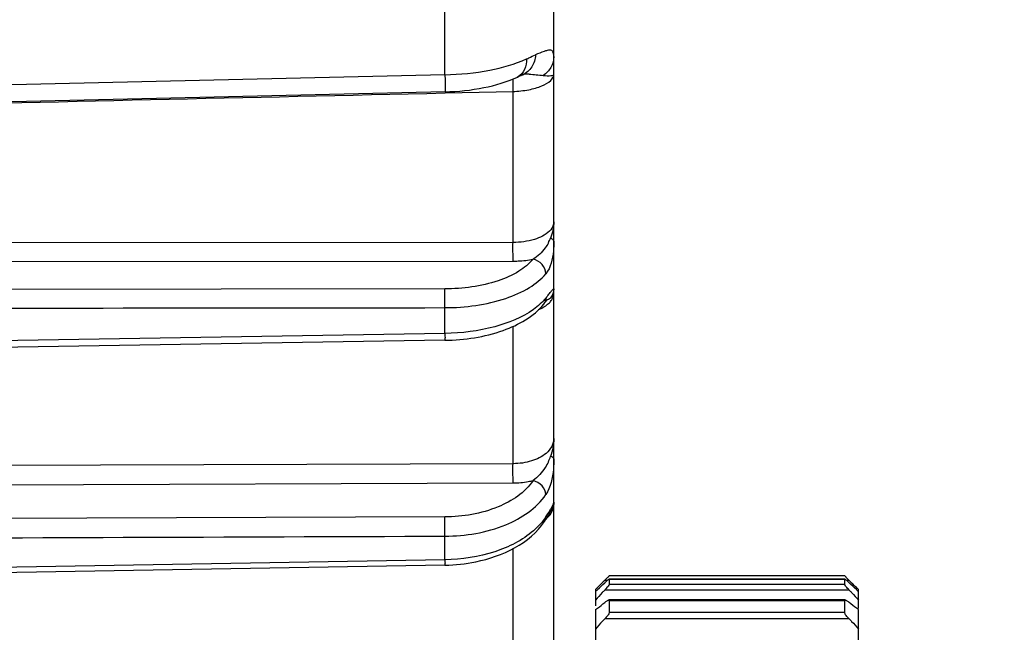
# Model space of a CAD drawing. Header units: millimetres. Extents: x 0 to 420, y 0 to 297.
# Tile 101 of 105: x 363.59 to 374.25, y 209.6 to 216.24. Entities that reach past the tile are written whole.
import ezdxf

# ---------------------------------------------------------------- set-up
doc = ezdxf.new("R2010")
doc.units = ezdxf.units.MM
doc.header["$LTSCALE"] = 23.1
doc.layers.get('0').update_dxf_attribs({"linetype": 'CONTINUOUS'})
doc.layers.add('DIM_PILOTEES', color=7, linetype='CONTINUOUS')
doc.styles.get("Standard").update_dxf_attribs({"font": 'txt', "width": 0.7})
doc.dimstyles.new('DIMSTYLE_1', dxfattribs={"dimtxt": 2.5, "dimasz": 3.5, "dimexe": 2, "dimexo": 0, "dimtad": 1, "dimlfac": 3.333333, "dimdsep": 46, "dimtxsty": 'Standard', "dimblk": '_FILLED', "dimblk1": '_FILLED', "dimblk2": '_FILLED', "dimcen": 0.09, "dimazin": 2, "dimtp": 0.5, "dimtm": 0.5, "dimtfac": 1, "dimtofl": 0, "dimtmove": 0, "dimatfit": 3, "dimldrblk": '_FILLED', "dimfxl": 0, "dimtolj": 1, "dimarcsym": 0})
doc.dimstyles.new('DIMSTYLE_5', dxfattribs={"dimtxt": 2.5, "dimasz": 3.5, "dimexe": 2, "dimexo": 0, "dimtad": 1, "dimlfac": 3.333333, "dimdsep": 46, "dimtxsty": 'Standard', "dimblk": '_FILLED', "dimblk1": '_FILLED', "dimblk2": '_FILLED', "dimcen": 0.09, "dimazin": 2, "dimtp": 0.3, "dimtm": 0.3, "dimtfac": 1, "dimtofl": 0, "dimtmove": 0, "dimatfit": 3, "dimldrblk": '_FILLED', "dimfxl": 0, "dimtolj": 1, "dimarcsym": 0})

# ---------------------------------------------------------------- blocks, each defined once
blk = doc.blocks.new('_FILLED')
at = {"color": 0, "linetype": 'ByBlock'}
blk.add_solid([(0, 0), (-1, 0.1429), (-1, -0.1429)], dxfattribs=at)
blk = doc.blocks.new('*D12')
at = {"layer": 'DIM_PILOTEES', "color": 2, "linetype": 'Continuous'}
for p, q in [((345.97, 279.813), (406.306, 279.813)), ((404.306, 279.813), (404.306, 238.938)), ((404.306, 198.063), (404.306, 238.938)), ((302.77, 198.063), (406.306, 198.063))]:
    blk.add_line(p, q, dxfattribs=at)
at = {"layer": 'DIM_PILOTEES', "color": 2, "linetype": 'Continuous', "xscale": 3.5, "yscale": 3.5, "zscale": 3.5}
for p, rotation in [((404.306, 279.813), 90), ((404.306, 198.063), 270)]:
    blk.add_blockref('_FILLED', p, dxfattribs=dict(at, rotation=rotation))
at = {"layer": 'DIM_PILOTEES', "color": 2, "linetype": 'Continuous', "insert": (401.181, 238.938), "char_height": 2.5, "width": 13.66071, "attachment_point": 2, "rotation": 90, "line_spacing_factor": 0.9}
blk.add_mtext('{\\ftxt;\\W0.0001;\\H0.0001;\\~}{\\ftxt;\\W3.6428571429;\\H2.5; }{\\ftxt;\\W0.0001;\\H0.0001;\\~}', dxfattribs=at)
blk = doc.blocks.new('*D14')
at = {"layer": 'DIM_PILOTEES', "color": 2, "linetype": 'Continuous'}
for p, q in [((340.27, 224.313), (401.306, 224.313)), ((399.306, 224.313), (399.306, 211.188)), ((399.306, 198.063), (399.306, 211.188)), ((302.77, 198.063), (401.306, 198.063))]:
    blk.add_line(p, q, dxfattribs=at)
at = {"layer": 'DIM_PILOTEES', "color": 2, "linetype": 'Continuous', "xscale": 3.5, "yscale": 3.5, "zscale": 3.5}
for p, rotation in [((399.306, 224.313), 90), ((399.306, 198.063), 270)]:
    blk.add_blockref('_FILLED', p, dxfattribs=dict(at, rotation=rotation))
at = {"layer": 'DIM_PILOTEES', "color": 2, "linetype": 'Continuous', "insert": (396.181, 211.188), "char_height": 2.5, "width": 10.71429, "attachment_point": 2, "rotation": 90, "line_spacing_factor": 0.9}
blk.add_mtext('{\\ftxt;\\W0.0001;\\H0.0001;\\~}{\\ftxt;\\W2.8571428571;\\H2.5; }{\\ftxt;\\W0.0001;\\H0.0001;\\~}', dxfattribs=at)

msp = doc.modelspace()

# ---------------------------------------------------------------- linework, layer by layer
at = {"color": 7, "linetype": 'Continuous'}
for p, q in [((369.37, 211.009), (369.37, 241.8031)), ((368.191, 215.644), (368.191, 216.573)), ((368.191, 215.644), (354.6436, 215.3295)), ((369.0252, 215.6414), (369.028, 215.6425)), ((369.0309, 215.6437), (369.028, 215.6425)), ((369.0309, 215.6437), (369.0335, 215.6447)), ((369.0335, 215.6447), (369.0447, 215.6487)), ((369.0447, 215.6487), (369.0461, 215.6492)), ((368.1926, 215.4589), (354.6453, 215.1477)), ((368.1929, 215.4469), (368.9279, 215.4635)), ((368.1929, 215.4469), (368.9279, 215.4635)), ((368.9279, 213.8264), (368.9279, 215.4632)), ((368.9279, 213.8265), (355.4355, 213.8112)), ((355.4368, 213.6097), (368.9292, 213.6242)), ((368.1897, 213.3231), (354.2493, 213.3074)), ((369.3038, 213.209), (369.3067, 213.2122)), ((368.191, 212.8397), (368.191, 213.1192)), ((368.9279, 211.4277), (368.9279, 212.9172)), ((368.1908, 212.7656), (354.2504, 212.5391)), ((368.191, 212.8393), (354.2506, 212.6129)), ((368.9279, 211.4278), (355.4355, 211.3787)), ((355.4368, 211.1716), (368.9292, 211.2199)), ((369.3456, 210.9268), (369.3488, 210.9327)), ((369.37, 204.2354), (369.37, 211.0011)), ((368.1897, 210.8517), (354.2493, 210.8008)), ((369.3255, 210.9026), (369.3263, 210.9034)), ((369.3263, 210.9034), (369.3343, 210.9119)), ((369.2693, 210.8028), (369.2789, 210.8174)), ((368.191, 210.3862), (368.191, 210.6422)), ((368.9279, 209.2495), (368.9279, 210.5086)), ((368.191, 210.3858), (354.2506, 210.1419)), ((368.191, 210.3283), (354.2506, 210.0844)), ((369.9494, 210.1919), (369.9314, 210.1739)), ((372.52, 210.2119), (369.97, 210.2119)), ((372.5587, 210.1739), (372.5378, 210.1948)), ((369.8317, 210.0741), (369.82, 210.0623)), ((369.9024, 210.1449), (369.8868, 210.1293)), ((369.9055, 210.148), (369.9024, 210.1449)), ((369.9208, 210.1633), (369.9055, 210.148)), ((369.9314, 210.1739), (369.9208, 210.1633)), ((369.9503, 210.1633), (369.9208, 210.1633)), ((372.5206, 210.1773), (369.9694, 210.1773)), ((369.9694, 210.1773), (369.97, 210.1767)), ((369.97, 210.1767), (372.52, 210.1767)), ((369.97, 210.1767), (369.97, 210.1196)), ((372.52, 210.1196), (369.97, 210.1196)), ((372.52, 210.1767), (372.5207, 210.1773)), ((372.52, 210.1196), (372.52, 210.1767)), ((372.5693, 210.1633), (372.5398, 210.1633)), ((372.5693, 210.1633), (372.5587, 210.1739)), ((372.5693, 210.1633), (372.5846, 210.148)), ((372.5846, 210.148), (372.5877, 210.1449)), ((372.5877, 210.1449), (372.6031, 210.1295)), ((372.6031, 210.1295), (372.6118, 210.1207)), ((372.6581, 210.0743), (372.67, 210.0623)), ((369.82, 210.0623), (369.82, 209.8874)), ((372.5693, 210.0575), (369.9208, 210.0575)), ((372.67, 209.8632), (372.67, 210.0623)), ((372.5246, 209.9507), (369.9655, 209.9507)), ((369.97, 209.946), (372.52, 209.946)), ((369.97, 209.946), (369.97, 209.8163)), ((372.52, 209.8163), (372.52, 209.946)), ((369.82, 209.8465), (369.82, 204.0676)), ((372.52, 209.8163), (369.97, 209.8163)), ((372.67, 209.4685), (372.67, 209.8465)), ((372.5693, 209.7447), (369.9208, 209.7447))]:
    msp.add_line(p, q, dxfattribs=at)
for points in [[(368.9753, 215.6191), (368.9918, 215.6268), (369.012, 215.6358), (369.0252, 215.6414)], [(369.2612, 213.1579), (369.2737, 213.1734), (369.2835, 213.1853), (369.2918, 213.1953), (369.2987, 213.2033), (369.3038, 213.209)], [(369.2789, 210.8174), (369.286, 210.8282), (369.2926, 210.8385), (369.2987, 210.8482), (369.3045, 210.8573), (369.3099, 210.8659), (369.3148, 210.874), (369.3194, 210.8815), (369.3236, 210.8885), (369.3275, 210.8951), (369.3311, 210.9011), (369.3343, 210.9066), (369.3371, 210.9116), (369.3397, 210.9161), (369.3419, 210.9201), (369.3456, 210.9268)]]:
    msp.add_lwpolyline(points, dxfattribs=at)
for centre, radius, start, end in [((368.9136, 215.7511), 0.1456, 295.08206, 297.48945), ((369.0966, 214.8828), 0.7668, 93.52144, 94.08203), ((369.093, 214.9509), 0.6987, 89.13316, 93.57181), ((376.0966, 215.657), 7.171, 180.45666, 180.84363), ((384.1187, 215.7659), 15.1938, 180.80894, 180.96451), ((391.1627, 215.8831), 22.2388, 180.96099, 181.08199), ((368.8994, 214.0424), 0.4667, 331.97944, 338.74495), ((369.3391, 213.2724), 0.0309, 345.65379, 0.05694), ((369.1842, 213.2195), 0.0985, 321.33802, 334.33684), ((372.8568, 210.3991), 4.5548, 141.15505, 141.68125), ((368.728, 214.2436), 1.1854, 297.95221, 298.96312), ((368.9548, 213.833), 0.7163, 298.99648, 299.88211), ((368.809, 211.6895), 0.5568, 334.44637, 340.6329), ((368.6308, 211.3363), 0.8109, 329.70768, 332.19901), ((369.2201, 211.0089), 0.1499, 319.63014, 326.3387), ((369.2195, 211.0093), 0.1506, 326.33303, 329.15386), ((369.289, 210.9881), 0.0811, 351.15143, 0.02315), ((388.69, 191.3299), 26.5891, 135.00587, 135.17381), ((356.0323, 193.5533), 23.4384, 44.81891, 44.97911)]:
    msp.add_arc(centre, radius, start, end, dxfattribs=at)
for points, knots in [([(369.1715, 215.8597), (369.1686, 215.8138), (369.1439, 215.7234), (369.0713, 215.6597), (369.0309, 215.6437)], [0, 0, 0, 0, 0.5138098, 1, 1, 1, 1]), ([(369.0743, 215.8156), (369.0829, 215.8195), (369.1152, 215.8344), (369.1476, 215.8493), (369.1715, 215.8597)], [0, 0, 0, 0, 0.2671998, 1, 1, 1, 1]), ([(369.37, 215.84), (369.37, 215.8505), (369.3693, 215.8687), (369.3631, 215.8929), (369.3473, 215.9083), (369.3242, 215.9114), (369.2962, 215.9069), (369.2437, 215.891), (369.2019, 215.8731), (369.1715, 215.8597)], [0, 0, 0, 0, 0.1225468, 0.211634, 0.2831643, 0.3636583, 0.4717032, 0.6136006, 1, 1, 1, 1]), ([(369.37, 215.84), (369.37, 215.7995), (369.3467, 215.7177), (369.288, 215.6582), (369.2548, 215.6358)], [0, 0, 0, 0, 0.5026883, 1, 1, 1, 1]), ([(368.191, 215.6441), (368.3535, 215.6471), (368.6545, 215.6762), (368.9482, 215.7575), (369.0743, 215.8156)], [0, 0, 0, 0, 0.5395413, 1, 1, 1, 1]), ([(369.0743, 215.8156), (369.0749, 215.7765), (369.0642, 215.7004), (369.0122, 215.6383), (368.9808, 215.6219)], [0, 0, 0, 0, 0.5242996, 1, 1, 1, 1]), ([(368.191, 215.644), (368.1915, 215.6189), (368.1921, 215.583), (368.1927, 215.5383), (368.1932, 215.5111), (368.1929, 215.4901), (368.1939, 215.4729), (368.1919, 215.4659), (368.1937, 215.4588), (368.1926, 215.4589)], [0, 0, 0, 0, 0.4073146, 0.5802775, 0.726841, 0.8442495, 0.9299582, 0.9822678, 1, 1, 1, 1]), ([(368.1926, 215.4588), (368.3336, 215.4621), (368.6009, 215.4894), (368.8606, 215.5655), (368.9753, 215.6191)], [0, 0, 0, 0, 0.5268491, 1, 1, 1, 1]), ([(368.9279, 215.4632), (368.9848, 215.465), (369.0913, 215.4762), (369.2311, 215.5146), (369.331, 215.5656), (369.37, 215.6234), (369.37, 215.6484)], [0, 0, 0, 0, 0.3372988, 0.6320234, 0.852387, 1, 1, 1, 1]), ([(369.2548, 215.6358), (369.2824, 215.6334), (369.3205, 215.631), (369.3566, 215.6374), (369.37, 215.6446), (369.37, 215.6484)], [0, 0, 0, 0, 0.698016, 0.9054143, 1, 1, 1, 1]), ([(369.37, 214.0496), (369.37, 214.0407), (369.3654, 214.0025), (369.3423, 213.9686), (369.3216, 213.9478)], [0, 0, 0, 0, 0.2323956, 1, 1, 1, 1]), ([(369.3216, 213.9478), (369.2781, 213.9043), (369.1452, 213.8435), (369.0059, 213.8263), (368.9279, 213.8264)], [0, 0, 0, 0, 0.4411659, 1, 1, 1, 1]), ([(368.9292, 213.6242), (368.9288, 213.6363), (368.9275, 213.7036), (368.9274, 213.7711), (368.9279, 213.8264)], [0, 0, 0, 0, 0.17903, 1, 1, 1, 1]), ([(369.3114, 213.8232), (369.301, 213.8036), (369.2576, 213.7343), (369.197, 213.6745), (369.1454, 213.6447)], [0, 0, 0, 0, 0.2710887, 1, 1, 1, 1]), ([(369.37, 213.8382), (369.37, 213.8027), (369.3658, 213.6825), (369.3372, 213.5541), (369.2832, 213.4872)], [0, 0, 0, 0, 0.2927347, 1, 1, 1, 1]), ([(369.37, 213.8382), (369.37, 213.8415), (369.3647, 213.8586), (369.3472, 213.8678), (369.3343, 213.8732)], [0, 0, 0, 0, 0.1874517, 1, 1, 1, 1]), ([(369.1454, 213.6447), (369.1029, 213.5922), (368.9827, 213.4973), (368.6653, 213.3598), (368.3842, 213.3233), (368.1897, 213.3231)], [0, 0, 0, 0, 0.1961738, 0.4349127, 1, 1, 1, 1]), ([(368.9292, 213.6242), (368.9477, 213.6242), (369.0201, 213.626), (369.0924, 213.6343), (369.1454, 213.6447)], [0, 0, 0, 0, 0.25475, 1, 1, 1, 1]), ([(369.2832, 213.4872), (369.2831, 213.523), (369.2502, 213.5966), (369.1824, 213.637), (369.1454, 213.6447)], [0, 0, 0, 0, 0.4864304, 1, 1, 1, 1]), ([(368.191, 213.1192), (368.4133, 213.1196), (368.7346, 213.1615), (369.0973, 213.3187), (369.2346, 213.4272), (369.2832, 213.4872)], [0, 0, 0, 0, 0.5651184, 0.8038642, 1, 1, 1, 1]), ([(368.191, 213.1192), (368.1912, 213.1376), (368.1914, 213.2056), (368.1914, 213.2736), (368.1897, 213.3232)], [0, 0, 0, 0, 0.2710392, 1, 1, 1, 1]), ([(369.3093, 213.256), (369.3186, 213.2675), (369.3375, 213.2894), (369.3471, 213.3056), (369.37, 213.3272), (369.37, 213.3219)], [0, 0, 0, 0, 0.4922619, 0.8231295, 1, 1, 1, 1]), ([(369.2052, 213.0988), (369.217, 213.1037), (369.2588, 213.1227), (369.2981, 213.1486), (369.3216, 213.1721)], [0, 0, 0, 0, 0.2772135, 1, 1, 1, 1]), ([(369.3454, 213.2339), (369.3484, 213.2362), (369.3583, 213.2446), (369.3668, 213.2558), (369.3691, 213.2647)], [0, 0, 0, 0, 0.2918823, 1, 1, 1, 1]), ([(368.1908, 212.7656), (368.4042, 212.7691), (368.7908, 212.8251), (369.1522, 213.0217), (369.2612, 213.1579)], [0, 0, 0, 0, 0.5503693, 1, 1, 1, 1]), ([(369.1489, 213.0992), (369.0245, 213.0105), (368.7063, 212.8841), (368.3723, 212.8424), (368.191, 212.8397)], [0, 0, 0, 0, 0.4572018, 1, 1, 1, 1]), ([(368.191, 212.8393), (368.1911, 212.8291), (368.1907, 212.8117), (368.1925, 212.7869), (368.1892, 212.776), (368.1925, 212.7657), (368.1908, 212.7656)], [0, 0, 0, 0, 0.4140646, 0.7322849, 0.9317645, 1, 1, 1, 1]), ([(369.3481, 211.6158), (369.3328, 211.5868), (369.2711, 211.5156), (369.123, 211.4458), (368.9958, 211.4278), (368.9279, 211.4277)], [0, 0, 0, 0, 0.205272, 0.574521, 1, 1, 1, 1]), ([(369.37, 211.482), (369.37, 211.4441), (369.3655, 211.3113), (369.3362, 211.1726), (369.2832, 211.0926)], [0, 0, 0, 0, 0.2831634, 1, 1, 1, 1]), ([(369.37, 211.482), (369.37, 211.4872), (369.3565, 211.4984), (369.3434, 211.5023), (369.3343, 211.5049)], [0, 0, 0, 0, 0.3522065, 1, 1, 1, 1]), ([(368.9292, 211.2199), (368.9288, 211.2337), (368.9275, 211.303), (368.9273, 211.3723), (368.9279, 211.4277)], [0, 0, 0, 0, 0.1991337, 1, 1, 1, 1]), ([(369.3114, 211.4493), (369.301, 211.4276), (369.258, 211.3507), (369.1977, 211.2823), (369.1454, 211.2454)], [0, 0, 0, 0, 0.2732424, 1, 1, 1, 1]), ([(369.1454, 211.2454), (369.0579, 211.1138), (368.7402, 210.9087), (368.3853, 210.8524), (368.1897, 210.8517)], [0, 0, 0, 0, 0.4468088, 1, 1, 1, 1]), ([(368.9292, 211.2199), (368.984, 211.2201), (369.0569, 211.2264), (369.1281, 211.2412), (369.1454, 211.2454)], [0, 0, 0, 0, 0.7549989, 1, 1, 1, 1]), ([(369.2832, 211.0926), (369.2831, 211.1266), (369.2475, 211.1974), (369.1822, 211.2361), (369.1454, 211.2454)], [0, 0, 0, 0, 0.4723525, 1, 1, 1, 1]), ([(368.191, 210.6422), (368.4146, 210.6432), (368.8201, 210.7078), (369.1832, 210.9422), (369.2832, 211.0926)], [0, 0, 0, 0, 0.5532202, 1, 1, 1, 1]), ([(369.2832, 210.8509), (369.2878, 210.8579), (369.3041, 210.8831), (369.3201, 210.9086), (369.331, 210.9273)], [0, 0, 0, 0, 0.2803181, 1, 1, 1, 1]), ([(369.3481, 210.9581), (369.3505, 210.9626), (369.3574, 210.9762), (369.3641, 210.99), (369.3676, 210.9996)], [0, 0, 0, 0, 0.3309726, 1, 1, 1, 1]), ([(368.191, 210.6422), (368.1916, 210.6974), (368.1913, 210.7673), (368.1901, 210.8371), (368.1897, 210.8517)], [0, 0, 0, 0, 0.7909796, 1, 1, 1, 1]), ([(368.191, 210.3283), (368.3028, 210.3303), (368.6962, 210.3705), (369.111, 210.5622), (369.2693, 210.8028)], [0, 0, 0, 0, 0.2796767, 1, 1, 1, 1]), ([(369.1489, 210.7001), (369.0289, 210.5963), (368.7143, 210.4405), (368.3731, 210.3892), (368.191, 210.3862)], [0, 0, 0, 0, 0.4655351, 1, 1, 1, 1]), ([(368.191, 210.3858), (368.1911, 210.3778), (368.1908, 210.3642), (368.1923, 210.3447), (368.1897, 210.3364), (368.1923, 210.3283), (368.191, 210.3283)], [0, 0, 0, 0, 0.4194303, 0.7367301, 0.9332526, 1, 1, 1, 1]), ([(369.97, 210.2119), (369.97, 210.2127), (369.9666, 210.2081), (369.9637, 210.2064), (369.9567, 210.199), (369.9521, 210.1945), (369.9494, 210.1919)], [0, 0, 0, 0, 0.0744942, 0.2896503, 0.6104743, 1, 1, 1, 1]), ([(372.5378, 210.1948), (372.5354, 210.1971), (372.5314, 210.2009), (372.5254, 210.2073), (372.5229, 210.2087), (372.52, 210.2125), (372.52, 210.2119)], [0, 0, 0, 0, 0.3957009, 0.7164417, 0.9279151, 1, 1, 1, 1]), ([(369.82, 210.0417), (369.828, 210.0488), (369.862, 210.0797), (369.8954, 210.1114), (369.9208, 210.1359)], [0, 0, 0, 0, 0.2321496, 1, 1, 1, 1]), ([(369.9208, 210.1359), (369.9259, 210.1409), (369.9358, 210.1503), (369.9497, 210.1628), (369.9599, 210.1716), (369.9661, 210.1758), (369.9685, 210.1773), (369.9694, 210.1773)], [0, 0, 0, 0, 0.3357962, 0.6385921, 0.8774048, 0.956975, 1, 1, 1, 1]), ([(369.97, 210.1196), (369.97, 210.1182), (369.9684, 210.1145), (369.9631, 210.1057), (369.9526, 210.0923), (369.9377, 210.0751), (369.9266, 210.0634), (369.9208, 210.0575)], [0, 0, 0, 0, 0.0539271, 0.1428657, 0.392531, 0.6890602, 1, 1, 1, 1]), ([(372.5693, 210.0575), (372.5635, 210.0634), (372.5524, 210.0751), (372.5375, 210.0923), (372.5269, 210.1057), (372.5217, 210.1145), (372.52, 210.1182), (372.52, 210.1196)], [0, 0, 0, 0, 0.3109446, 0.6075197, 0.8572172, 0.9461153, 1, 1, 1, 1]), ([(372.5207, 210.1773), (372.5216, 210.1773), (372.524, 210.1758), (372.5302, 210.1716), (372.5404, 210.1628), (372.5543, 210.1503), (372.5641, 210.1409), (372.5693, 210.1359)], [0, 0, 0, 0, 0.0430668, 0.1226167, 0.3614389, 0.6641946, 1, 1, 1, 1]), ([(372.67, 210.0417), (372.6621, 210.0488), (372.6281, 210.0797), (372.5947, 210.1114), (372.5693, 210.1359)], [0, 0, 0, 0, 0.2321527, 1, 1, 1, 1]), ([(369.9208, 210.0575), (369.9119, 210.0485), (369.8774, 210.0129), (369.8439, 209.9762), (369.82, 209.9478)], [0, 0, 0, 0, 0.2539738, 1, 1, 1, 1]), ([(372.5693, 210.0575), (372.5781, 210.0485), (372.6127, 210.0129), (372.6462, 209.9762), (372.67, 209.9478)], [0, 0, 0, 0, 0.2539683, 1, 1, 1, 1]), ([(369.82, 209.8465), (369.8281, 209.8516), (369.8631, 209.8751), (369.896, 209.9016), (369.9208, 209.9229)], [0, 0, 0, 0, 0.2254616, 1, 1, 1, 1]), ([(369.9208, 209.9229), (369.9288, 209.9298), (369.9405, 209.9391), (369.9557, 209.948), (369.9625, 209.9507), (369.9655, 209.9507)], [0, 0, 0, 0, 0.5989236, 0.8343684, 1, 1, 1, 1]), ([(369.9655, 209.9507), (369.9667, 209.9507), (369.9694, 209.95), (369.97, 209.9473), (369.97, 209.946)], [0, 0, 0, 0, 0.4903653, 1, 1, 1, 1]), ([(372.52, 209.946), (372.52, 209.9473), (372.5207, 209.95), (372.5234, 209.9507), (372.5246, 209.9507)], [0, 0, 0, 0, 0.5095169, 1, 1, 1, 1]), ([(372.5246, 209.9507), (372.5275, 209.9507), (372.5344, 209.948), (372.5496, 209.9391), (372.5613, 209.9298), (372.5693, 209.9229)], [0, 0, 0, 0, 0.1656003, 0.4010446, 1, 1, 1, 1]), ([(372.67, 209.8465), (372.662, 209.8516), (372.627, 209.8751), (372.5941, 209.9016), (372.5693, 209.9229)], [0, 0, 0, 0, 0.2254638, 1, 1, 1, 1]), ([(369.97, 209.8163), (369.97, 209.8109), (369.9646, 209.7986), (369.9488, 209.7742), (369.9326, 209.7562), (369.9208, 209.7447)], [0, 0, 0, 0, 0.1834147, 0.4395678, 1, 1, 1, 1]), ([(372.5693, 209.7447), (372.5575, 209.7562), (372.5412, 209.7742), (372.5255, 209.7986), (372.52, 209.8109), (372.52, 209.8163)], [0, 0, 0, 0, 0.5604806, 0.8166813, 1, 1, 1, 1]), ([(369.9208, 209.7447), (369.9119, 209.7361), (369.8764, 209.7007), (369.8431, 209.663), (369.82, 209.6332)], [0, 0, 0, 0, 0.2475908, 1, 1, 1, 1]), ([(372.5693, 209.7447), (372.5782, 209.7361), (372.6136, 209.7007), (372.6469, 209.663), (372.67, 209.6332)], [0, 0, 0, 0, 0.2475854, 1, 1, 1, 1])]:
    msp.add_open_spline(points, degree=3, knots=knots, dxfattribs=at)
for points in [[(369.1036, 215.6495), (369.1542, 215.6487), (369.2046, 215.642), (369.2548, 215.6358)], [(355.4355, 215.1582), (359.688, 215.2538), (363.9404, 215.3509), (368.1929, 215.4469)], [(369.37, 214.0496), (369.37, 213.9896), (369.3565, 213.929), (369.3343, 213.8732)], [(369.37, 213.3219), (369.37, 213.2877), (369.3566, 213.2518), (369.3343, 213.2259)], [(369.3644, 213.238), (369.368, 213.2491), (369.37, 213.2608), (369.37, 213.2724)], [(369.2832, 213.2233), (369.265, 213.2004), (369.2447, 213.1791), (369.2232, 213.1593)], [(369.2832, 213.2233), (369.2832, 213.2074), (369.2799, 213.1911), (369.273, 213.1768)], [(369.3116, 213.2119), (369.3193, 213.2163), (369.327, 213.2209), (369.3343, 213.2259)], [(369.3216, 213.1721), (369.3315, 213.1819), (369.3405, 213.1927), (369.3481, 213.2043)], [(369.3343, 213.2259), (369.3381, 213.2284), (369.3418, 213.2311), (369.3454, 213.2339)], [(369.3481, 213.2043), (369.3549, 213.2148), (369.3606, 213.2261), (369.3644, 213.238)], [(354.2506, 213.1038), (358.8974, 213.109), (363.5442, 213.1144), (368.191, 213.1192)], [(369.2232, 213.1593), (369.1998, 213.1377), (369.1748, 213.1177), (369.1489, 213.0992)], [(369.37, 211.7), (369.37, 211.6339), (369.3567, 211.5671), (369.3343, 211.5049)], [(369.37, 211.7), (369.37, 211.671), (369.3617, 211.6414), (369.3481, 211.6158)], [(369.3434, 210.9225), (369.3531, 210.9346), (369.3615, 210.9483), (369.3661, 210.9631)], [(369.3481, 210.9049), (369.355, 210.918), (369.3606, 210.9318), (369.3644, 210.946)], [(369.37, 211.009), (369.37, 210.9824), (369.3625, 210.9549), (369.3488, 210.9321)], [(369.3644, 210.946), (369.3681, 210.9597), (369.37, 210.974), (369.37, 210.9881)], [(369.3661, 210.9631), (369.3674, 210.9672), (369.3684, 210.9714), (369.3691, 210.9756)], [(369.3676, 210.9996), (369.3688, 211.0026), (369.37, 211.0058), (369.37, 211.009)], [(369.2832, 210.8509), (369.2652, 210.8235), (369.245, 210.7976), (369.2232, 210.7731)], [(369.2832, 210.8509), (369.2832, 210.8342), (369.2785, 210.8167), (369.2693, 210.8028)], [(369.2879, 210.8311), (369.3, 210.8417), (369.3114, 210.8533), (369.3216, 210.8657)], [(369.3216, 210.8657), (369.3317, 210.8779), (369.3407, 210.891), (369.3481, 210.9049)], [(369.2232, 210.7731), (369.2001, 210.7472), (369.1751, 210.7229), (369.1489, 210.7001)], [(354.2506, 210.5916), (358.8974, 210.6086), (363.5442, 210.6257), (368.191, 210.6422)]]:
    msp.add_open_spline(points, degree=3, dxfattribs=at)

# ---------------------------------------------------------------- dimensions: what is measured, and where the dimension line sits
at = {"layer": 'DIM_PILOTEES', "color": 2, "linetype": 'Continuous'}
for base, p1, text, dimstyle, picture, middle in [((404.306, 198.0625), (345.97, 279.8125), '{\\ftxt;\\W0.0001;\\H0.0001;\\~}{\\ftxt;\\W3.6428571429;\\H2.5; }{\\ftxt;\\W0.0001;\\H0.0001;\\~}', 'DIMSTYLE_1', '*D12', (404.306, 238.5804)), ((399.306, 198.0625), (340.27, 224.3125), '{\\ftxt;\\W0.0001;\\H0.0001;\\~}{\\ftxt;\\W2.8571428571;\\H2.5; }{\\ftxt;\\W0.0001;\\H0.0001;\\~}', 'DIMSTYLE_5', '*D14', (399.306, 210.8304))]:
    dim = msp.add_linear_dim(base=base, p1=p1, p2=(302.77, 198.0625), angle=270, text=text, dimstyle=dimstyle, dxfattribs=at)
    dim.commit()
    dim.dimension.update_dxf_attribs({"geometry": picture, "text_midpoint": middle, "dimtype": 160})

doc.saveas('drawing.dxf')
